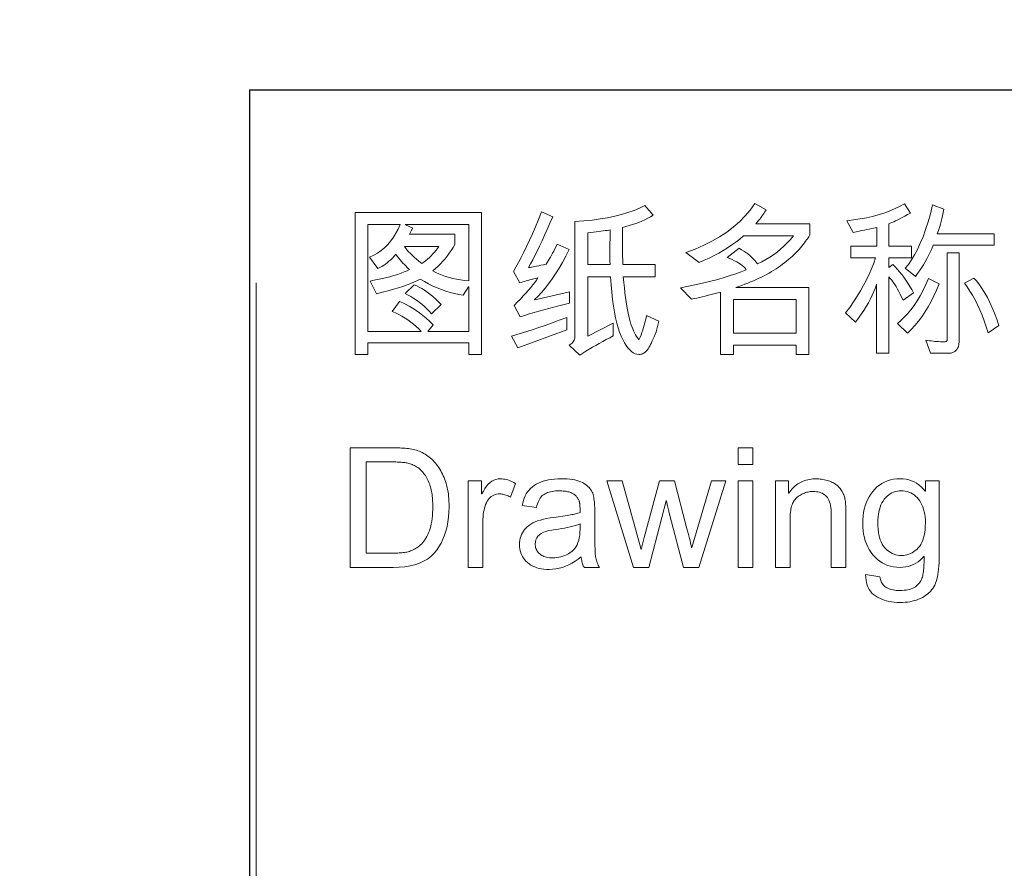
# Model space of a CAD drawing. Header units: millimetres. Extents: x 2984 to 3412, y -1556 to -1253.
# Tile 4 of 53: x 3180 to 3198, y -1508 to -1493. Entities that reach past the tile are written whole.
import ezdxf
from ezdxf import colors
from ezdxf.entities.mleader import LeaderData, LeaderLine
from ezdxf.math import Vec2, Vec3

# ---------------------------------------------------------------- set-up
doc = ezdxf.new("R2010")
doc.units = ezdxf.units.MM
doc.styles.get("Standard").update_dxf_attribs({"font": 'AcadEref.ttf'})

msp = doc.modelspace()

# ---------------------------------------------------------------- linework, layer by layer
at = {"color": 7, "lineweight": 25}
for p, q in [((3184.235, -1493.888), (3397.355, -1493.888)), ((3184.235, -1541.408), (3184.235, -1493.888))]:
    msp.add_line(p, q, dxfattribs=at)
at = {"color": 7, "lineweight": 13}
msp.add_line((3184.349, -1497.371), (3184.349, -1541.235), dxfattribs=at)
for points in [[(3194.342, -1496.502), (3194.341, -1496.508), (3194.337, -1496.517), (3194.331, -1496.528), (3194.323, -1496.542), (3194.313, -1496.559), (3194.3, -1496.578), (3194.285, -1496.599), (3194.267, -1496.623), (3194.247, -1496.65), (3194.225, -1496.679), (3194.201, -1496.71), (3194.175, -1496.74), (3194.149, -1496.77), (3194.121, -1496.8), (3194.092, -1496.83), (3194.061, -1496.86), (3194.03, -1496.89), (3193.997, -1496.919), (3193.963, -1496.948), (3193.927, -1496.978), (3193.891, -1497.007), (3193.853, -1497.035), (3193.814, -1497.063), (3193.775, -1497.09), (3193.734, -1497.117), (3193.693, -1497.144), (3193.65, -1497.17), (3193.607, -1497.195), (3193.562, -1497.22), (3193.517, -1497.244), (3193.47, -1497.268), (3193.423, -1497.291), (3193.375, -1497.314), (3193.325, -1497.336), (3193.275, -1497.357), (3193.224, -1497.378), (3193.171, -1497.398), (3193.118, -1497.418), (3193.064, -1497.437), (3193.009, -1497.455), (3194.324, -1497.455), (3194.324, -1498.668), (3194.094, -1498.668), (3194.094, -1498.5), (3192.963, -1498.5), (3192.963, -1498.668), (3192.733, -1498.668), (3192.733, -1497.539), (3192.656, -1497.56), (3192.584, -1497.579), (3192.517, -1497.596), (3192.456, -1497.612), (3192.401, -1497.625), (3192.351, -1497.637), (3192.306, -1497.647), (3192.267, -1497.655), (3192.234, -1497.661), (3192.206, -1497.666), (3192.01, -1497.461), (3192.156, -1497.433), (3192.296, -1497.404), (3192.43, -1497.373), (3192.558, -1497.342), (3192.68, -1497.31), (3192.795, -1497.277), (3192.905, -1497.243), (3193.008, -1497.208), (3193.105, -1497.172), (3193.196, -1497.135), (3193.174, -1497.11), (3193.15, -1497.085), (3193.123, -1497.061), (3193.093, -1497.038), (3193.06, -1497.015), (3193.024, -1496.994), (3192.985, -1496.973), (3192.943, -1496.952), (3192.899, -1496.933), (3192.851, -1496.914), (3193.065, -1496.749), (3193.108, -1496.774), (3193.15, -1496.799), (3193.189, -1496.825), (3193.226, -1496.852), (3193.261, -1496.88), (3193.293, -1496.908), (3193.323, -1496.938), (3193.351, -1496.969), (3193.377, -1497), (3193.4, -1497.032), (3193.476, -1496.995), (3193.548, -1496.954), (3193.619, -1496.911), (3193.687, -1496.865), (3193.753, -1496.816), (3193.816, -1496.763), (3193.877, -1496.708), (3193.936, -1496.65), (3193.992, -1496.589), (3194.046, -1496.525), (3193.147, -1496.525), (3193.079, -1496.582), (3193.009, -1496.636), (3192.936, -1496.689), (3192.86, -1496.74), (3192.781, -1496.789), (3192.7, -1496.836), (3192.616, -1496.881), (3192.529, -1496.925), (3192.439, -1496.966), (3192.347, -1497.006), (3192.108, -1496.824), (3192.273, -1496.763), (3192.43, -1496.695), (3192.576, -1496.621), (3192.714, -1496.542), (3192.843, -1496.457), (3192.962, -1496.366), (3193.073, -1496.269), (3193.174, -1496.166), (3193.266, -1496.058), (3193.349, -1495.943), (3193.557, -1496.052), (3193.543, -1496.075), (3193.528, -1496.098), (3193.513, -1496.122), (3193.496, -1496.147), (3193.477, -1496.172), (3193.458, -1496.197), (3193.438, -1496.224), (3193.416, -1496.25), (3193.393, -1496.278), (3193.37, -1496.306), (3194.342, -1496.306)], [(3196.216, -1497.555), (3196.026, -1497.685), (3196.001, -1497.631), (3195.977, -1497.58), (3195.952, -1497.531), (3195.926, -1497.485), (3195.9, -1497.441), (3195.875, -1497.4), (3195.848, -1497.362), (3195.822, -1497.326), (3195.795, -1497.293), (3195.768, -1497.262), (3195.768, -1498.644), (3195.549, -1498.644), (3195.549, -1497.395), (3195.526, -1497.461), (3195.5, -1497.529), (3195.471, -1497.596), (3195.438, -1497.664), (3195.402, -1497.732), (3195.362, -1497.801), (3195.319, -1497.87), (3195.272, -1497.94), (3195.222, -1498.01), (3195.169, -1498.08), (3194.99, -1497.916), (3195.064, -1497.816), (3195.133, -1497.716), (3195.198, -1497.616), (3195.259, -1497.516), (3195.315, -1497.417), (3195.367, -1497.317), (3195.414, -1497.218), (3195.458, -1497.118), (3195.496, -1497.019), (3195.531, -1496.92), (3195.085, -1496.92), (3195.085, -1496.712), (3195.552, -1496.712), (3195.552, -1496.372), (3195.522, -1496.379), (3195.49, -1496.386), (3195.455, -1496.394), (3195.417, -1496.402), (3195.375, -1496.411), (3195.331, -1496.42), (3195.283, -1496.43), (3195.233, -1496.44), (3195.179, -1496.451), (3195.123, -1496.462), (3195.014, -1496.251), (3195.134, -1496.238), (3195.251, -1496.22), (3195.364, -1496.199), (3195.473, -1496.174), (3195.579, -1496.146), (3195.68, -1496.113), (3195.778, -1496.077), (3195.872, -1496.037), (3195.963, -1495.994), (3196.05, -1495.946), (3196.159, -1496.113), (3196.107, -1496.142), (3196.059, -1496.17), (3196.013, -1496.195), (3195.97, -1496.217), (3195.929, -1496.238), (3195.892, -1496.256), (3195.857, -1496.272), (3195.824, -1496.285), (3195.795, -1496.297), (3195.768, -1496.306), (3195.768, -1496.712), (3196.176, -1496.712), (3196.176, -1496.92), (3195.768, -1496.92), (3195.768, -1497.093), (3195.842, -1497.044), (3195.884, -1497.086), (3195.924, -1497.129), (3195.964, -1497.175), (3196.003, -1497.223), (3196.041, -1497.273), (3196.078, -1497.326), (3196.114, -1497.38), (3196.149, -1497.436), (3196.183, -1497.495)], [(3188.419, -1498.665), (3188.189, -1498.665), (3188.189, -1498.457), (3186.364, -1498.457), (3186.364, -1498.665), (3186.137, -1498.665), (3186.137, -1496.1), (3188.419, -1496.1)], [(3190.003, -1497.741), (3189.908, -1497.765), (3189.814, -1497.788), (3189.722, -1497.812), (3189.631, -1497.837), (3189.541, -1497.861), (3189.453, -1497.886), (3189.366, -1497.91), (3189.28, -1497.935), (3189.196, -1497.96), (3189.113, -1497.985), (3189.004, -1497.784), (3189.063, -1497.724), (3189.118, -1497.666), (3189.17, -1497.61), (3189.219, -1497.557), (3189.264, -1497.506), (3189.305, -1497.457), (3189.343, -1497.41), (3189.377, -1497.365), (3189.408, -1497.323), (3189.436, -1497.283), (3189.397, -1497.292), (3189.36, -1497.301), (3189.324, -1497.31), (3189.289, -1497.319), (3189.255, -1497.328), (3189.223, -1497.337), (3189.192, -1497.347), (3189.163, -1497.356), (3189.134, -1497.365), (3189.107, -1497.374), (3188.992, -1497.165), (3189.038, -1497.089), (3189.085, -1497.007), (3189.132, -1496.917), (3189.181, -1496.82), (3189.232, -1496.716), (3189.283, -1496.604), (3189.335, -1496.486), (3189.389, -1496.36), (3189.443, -1496.228), (3189.499, -1496.088), (3189.704, -1496.182), (3189.653, -1496.298), (3189.604, -1496.409), (3189.556, -1496.515), (3189.51, -1496.614), (3189.465, -1496.709), (3189.422, -1496.798), (3189.381, -1496.881), (3189.341, -1496.959), (3189.303, -1497.032), (3189.266, -1497.098), (3189.281, -1497.096), (3189.3, -1497.093), (3189.322, -1497.089), (3189.349, -1497.084), (3189.378, -1497.078), (3189.412, -1497.071), (3189.449, -1497.064), (3189.49, -1497.055), (3189.535, -1497.046), (3189.583, -1497.035), (3189.602, -1497.006), (3189.621, -1496.976), (3189.641, -1496.944), (3189.66, -1496.91), (3189.681, -1496.875), (3189.701, -1496.837), (3189.721, -1496.799), (3189.742, -1496.758), (3189.763, -1496.716), (3189.785, -1496.673), (3190, -1496.77), (3189.939, -1496.89), (3189.878, -1497.003), (3189.817, -1497.109), (3189.754, -1497.21), (3189.692, -1497.303), (3189.629, -1497.391), (3189.565, -1497.471), (3189.502, -1497.546), (3189.437, -1497.613), (3189.372, -1497.675), (3189.378, -1497.682), (3190.003, -1497.536)], [(3191.616, -1498.062), (3191.569, -1498.255), (3191.551, -1498.302), (3191.533, -1498.345), (3191.516, -1498.385), (3191.5, -1498.422), (3191.484, -1498.456), (3191.468, -1498.487), (3191.454, -1498.515), (3191.439, -1498.54), (3191.426, -1498.561), (3191.413, -1498.58), (3191.4, -1498.596), (3191.386, -1498.61), (3191.372, -1498.623), (3191.357, -1498.634), (3191.341, -1498.644), (3191.325, -1498.651), (3191.308, -1498.657), (3191.291, -1498.661), (3191.273, -1498.664), (3191.254, -1498.665), (3191.221, -1498.661), (3191.188, -1498.652), (3191.155, -1498.635), (3191.123, -1498.612), (3191.092, -1498.582), (3191.06, -1498.546), (3191.029, -1498.503), (3190.999, -1498.454), (3190.968, -1498.398), (3190.938, -1498.335), (3190.91, -1498.265), (3190.883, -1498.187), (3190.859, -1498.1), (3190.837, -1498.006), (3190.817, -1497.902), (3190.799, -1497.791), (3190.783, -1497.671), (3190.769, -1497.543), (3190.758, -1497.407), (3190.748, -1497.262), (3190.334, -1497.262), (3190.334, -1498.336), (3190.796, -1498.1), (3190.796, -1498.33), (3190.731, -1498.364), (3190.667, -1498.398), (3190.604, -1498.433), (3190.542, -1498.467), (3190.481, -1498.502), (3190.421, -1498.536), (3190.361, -1498.571), (3190.303, -1498.606), (3190.246, -1498.641), (3190.19, -1498.676), (3189.997, -1498.5), (3190.017, -1498.487), (3190.036, -1498.474), (3190.052, -1498.459), (3190.066, -1498.444), (3190.078, -1498.427), (3190.087, -1498.409), (3190.095, -1498.39), (3190.1, -1498.37), (3190.103, -1498.349), (3190.104, -1498.327), (3190.104, -1496.266), (3190.262, -1496.255), (3190.413, -1496.239), (3190.557, -1496.22), (3190.693, -1496.197), (3190.823, -1496.17), (3190.945, -1496.139), (3191.061, -1496.104), (3191.17, -1496.065), (3191.271, -1496.022), (3191.366, -1495.976), (3191.517, -1496.151), (3191.468, -1496.18), (3191.417, -1496.208), (3191.365, -1496.233), (3191.312, -1496.258), (3191.257, -1496.281), (3191.201, -1496.302), (3191.143, -1496.322), (3191.084, -1496.34), (3191.024, -1496.357), (3190.962, -1496.372), (3190.962, -1496.488), (3190.962, -1496.593), (3190.963, -1496.687), (3190.963, -1496.771), (3190.963, -1496.843), (3190.964, -1496.904), (3190.965, -1496.955), (3190.966, -1496.994), (3190.967, -1497.023), (3190.968, -1497.041), (3191.553, -1497.041), (3191.553, -1497.262), (3190.977, -1497.262), (3190.986, -1497.365), (3190.996, -1497.461), (3191.006, -1497.552), (3191.016, -1497.638), (3191.027, -1497.717), (3191.038, -1497.791), (3191.05, -1497.858), (3191.062, -1497.92), (3191.074, -1497.976), (3191.087, -1498.027), (3191.101, -1498.073), (3191.115, -1498.118), (3191.13, -1498.16), (3191.146, -1498.2), (3191.162, -1498.239), (3191.18, -1498.275), (3191.198, -1498.309), (3191.217, -1498.341), (3191.237, -1498.371), (3191.258, -1498.399), (3191.278, -1498.355), (3191.296, -1498.311), (3191.313, -1498.267), (3191.328, -1498.223), (3191.343, -1498.18), (3191.356, -1498.136), (3191.368, -1498.092), (3191.379, -1498.049), (3191.388, -1498.005), (3191.397, -1497.962)], [(3197.67, -1496.695), (3196.568, -1496.695), (3196.543, -1496.758), (3196.516, -1496.819), (3196.487, -1496.879), (3196.457, -1496.937), (3196.426, -1496.994), (3196.394, -1497.05), (3196.36, -1497.104), (3196.325, -1497.156), (3196.289, -1497.207), (3196.252, -1497.256), (3196.064, -1497.11), (3196.123, -1497.039), (3196.18, -1496.959), (3196.235, -1496.869), (3196.288, -1496.769), (3196.338, -1496.659), (3196.387, -1496.54), (3196.433, -1496.411), (3196.477, -1496.273), (3196.52, -1496.125), (3196.559, -1495.967), (3196.761, -1496.042), (3196.749, -1496.104), (3196.737, -1496.161), (3196.725, -1496.215), (3196.713, -1496.265), (3196.701, -1496.312), (3196.689, -1496.354), (3196.678, -1496.393), (3196.666, -1496.428), (3196.655, -1496.46), (3196.643, -1496.487), (3197.67, -1496.487)], [(3188.189, -1498.249), (3188.189, -1497.446), (3188.183, -1497.446), (3188.083, -1497.594), (3188.006, -1497.581), (3187.928, -1497.565), (3187.851, -1497.545), (3187.774, -1497.522), (3187.696, -1497.495), (3187.619, -1497.464), (3187.541, -1497.43), (3187.463, -1497.392), (3187.386, -1497.35), (3187.308, -1497.305), (3187.26, -1497.331), (3187.205, -1497.357), (3187.143, -1497.383), (3187.074, -1497.409), (3186.999, -1497.436), (3186.917, -1497.462), (3186.828, -1497.489), (3186.732, -1497.516), (3186.629, -1497.543), (3186.52, -1497.57), (3186.409, -1497.34), (3186.506, -1497.321), (3186.597, -1497.302), (3186.683, -1497.282), (3186.762, -1497.262), (3186.836, -1497.241), (3186.904, -1497.22), (3186.966, -1497.198), (3187.023, -1497.176), (3187.073, -1497.153), (3187.118, -1497.129), (3187.095, -1497.111), (3187.072, -1497.09), (3187.048, -1497.068), (3187.024, -1497.043), (3186.999, -1497.017), (3186.974, -1496.989), (3186.949, -1496.959), (3186.923, -1496.927), (3186.897, -1496.893), (3186.87, -1496.857), (3186.84, -1496.892), (3186.809, -1496.925), (3186.778, -1496.955), (3186.747, -1496.984), (3186.715, -1497.011), (3186.682, -1497.035), (3186.649, -1497.058), (3186.616, -1497.078), (3186.582, -1497.097), (3186.548, -1497.113), (3186.396, -1496.911), (3186.471, -1496.875), (3186.541, -1496.834), (3186.608, -1496.787), (3186.669, -1496.735), (3186.726, -1496.679), (3186.779, -1496.617), (3186.827, -1496.551), (3186.871, -1496.479), (3186.911, -1496.402), (3186.946, -1496.321), (3186.366, -1496.321), (3186.366, -1498.249), (3187.329, -1498.249), (3187.284, -1498.204), (3187.238, -1498.161), (3187.19, -1498.119), (3187.14, -1498.08), (3187.089, -1498.043), (3187.036, -1498.008), (3186.981, -1497.974), (3186.925, -1497.943), (3186.867, -1497.914), (3186.807, -1497.887), (3186.937, -1497.708), (3186.995, -1497.733), (3187.054, -1497.761), (3187.114, -1497.793), (3187.174, -1497.829), (3187.235, -1497.869), (3187.296, -1497.913), (3187.358, -1497.961), (3187.42, -1498.013), (3187.483, -1498.068), (3187.547, -1498.128), (3187.449, -1498.249)], [(3188.189, -1497.334), (3188.189, -1496.321), (3187.043, -1496.321), (3187.043, -1496.326), (3187.175, -1496.384), (3187.171, -1496.393), (3187.166, -1496.403), (3187.161, -1496.413), (3187.156, -1496.423), (3187.15, -1496.434), (3187.144, -1496.445), (3187.137, -1496.457), (3187.13, -1496.47), (3187.123, -1496.483), (3187.115, -1496.496), (3187.933, -1496.496), (3187.933, -1496.683), (3187.903, -1496.737), (3187.87, -1496.789), (3187.836, -1496.84), (3187.8, -1496.889), (3187.761, -1496.938), (3187.721, -1496.984), (3187.678, -1497.029), (3187.633, -1497.073), (3187.587, -1497.115), (3187.538, -1497.156), (3187.591, -1497.185), (3187.647, -1497.212), (3187.706, -1497.236), (3187.767, -1497.257), (3187.831, -1497.276), (3187.897, -1497.293), (3187.966, -1497.307), (3188.038, -1497.319), (3188.112, -1497.328)], [(3190.742, -1496.416), (3190.714, -1496.421), (3190.683, -1496.426), (3190.649, -1496.43), (3190.612, -1496.436), (3190.573, -1496.441), (3190.53, -1496.447), (3190.486, -1496.452), (3190.438, -1496.458), (3190.388, -1496.464), (3190.334, -1496.471), (3190.334, -1497.041), (3190.738, -1497.041), (3190.737, -1497.02), (3190.736, -1496.998), (3190.736, -1496.976), (3190.735, -1496.954), (3190.735, -1496.931), (3190.734, -1496.908), (3190.734, -1496.884), (3190.734, -1496.86), (3190.734, -1496.836), (3190.734, -1496.811), (3190.734, -1496.78), (3190.734, -1496.748), (3190.734, -1496.713), (3190.735, -1496.677), (3190.736, -1496.638), (3190.737, -1496.598), (3190.738, -1496.555), (3190.739, -1496.511), (3190.741, -1496.465)], [(3187.645, -1496.715), (3187.024, -1496.715), (3187.037, -1496.735), (3187.055, -1496.758), (3187.077, -1496.783), (3187.102, -1496.81), (3187.132, -1496.84), (3187.165, -1496.873), (3187.202, -1496.907), (3187.243, -1496.945), (3187.288, -1496.984), (3187.337, -1497.026), (3187.374, -1497), (3187.41, -1496.972), (3187.444, -1496.944), (3187.477, -1496.914), (3187.508, -1496.884), (3187.538, -1496.852), (3187.567, -1496.819), (3187.594, -1496.786), (3187.621, -1496.751)], [(3197.037, -1498.448), (3197.036, -1498.465), (3197.035, -1498.481), (3197.032, -1498.497), (3197.028, -1498.512), (3197.024, -1498.526), (3197.018, -1498.54), (3197.011, -1498.553), (3197.003, -1498.566), (3196.994, -1498.577), (3196.984, -1498.589), (3196.973, -1498.599), (3196.961, -1498.609), (3196.949, -1498.617), (3196.936, -1498.624), (3196.923, -1498.63), (3196.909, -1498.635), (3196.894, -1498.639), (3196.879, -1498.642), (3196.863, -1498.644), (3196.847, -1498.644), (3196.523, -1498.644), (3196.439, -1498.405), (3196.471, -1498.411), (3196.503, -1498.417), (3196.535, -1498.421), (3196.568, -1498.425), (3196.601, -1498.429), (3196.634, -1498.431), (3196.668, -1498.434), (3196.702, -1498.435), (3196.736, -1498.436), (3196.77, -1498.436), (3196.78, -1498.436), (3196.789, -1498.435), (3196.796, -1498.433), (3196.803, -1498.43), (3196.809, -1498.427), (3196.813, -1498.423), (3196.817, -1498.418), (3196.82, -1498.413), (3196.821, -1498.406), (3196.822, -1498.399), (3196.822, -1496.83), (3197.037, -1496.83)], [(3196.677, -1497.392), (3196.631, -1497.503), (3196.582, -1497.61), (3196.531, -1497.711), (3196.477, -1497.807), (3196.421, -1497.899), (3196.363, -1497.985), (3196.303, -1498.066), (3196.24, -1498.142), (3196.175, -1498.213), (3196.107, -1498.279), (3195.923, -1498.106), (3195.986, -1498.054), (3196.048, -1497.995), (3196.109, -1497.929), (3196.167, -1497.858), (3196.225, -1497.78), (3196.28, -1497.695), (3196.334, -1497.605), (3196.387, -1497.507), (3196.438, -1497.404), (3196.487, -1497.294)], [(3197.757, -1498.14), (3197.561, -1498.276), (3197.527, -1498.164), (3197.491, -1498.057), (3197.453, -1497.956), (3197.413, -1497.859), (3197.371, -1497.767), (3197.327, -1497.68), (3197.281, -1497.597), (3197.234, -1497.52), (3197.184, -1497.447), (3197.133, -1497.38), (3197.302, -1497.286), (3197.355, -1497.344), (3197.406, -1497.409), (3197.455, -1497.479), (3197.503, -1497.556), (3197.549, -1497.638), (3197.594, -1497.727), (3197.637, -1497.821), (3197.679, -1497.922), (3197.719, -1498.028)], [(3187.688, -1497.763), (3187.516, -1497.932), (3187.474, -1497.886), (3187.432, -1497.841), (3187.387, -1497.799), (3187.342, -1497.759), (3187.294, -1497.722), (3187.246, -1497.686), (3187.196, -1497.653), (3187.144, -1497.622), (3187.091, -1497.593), (3187.037, -1497.567), (3187.202, -1497.409), (3187.247, -1497.427), (3187.293, -1497.449), (3187.339, -1497.475), (3187.386, -1497.504), (3187.435, -1497.538), (3187.484, -1497.575), (3187.534, -1497.616), (3187.584, -1497.661), (3187.636, -1497.71)], [(3194.094, -1498.279), (3194.094, -1497.675), (3192.963, -1497.675), (3192.963, -1498.279)], [(3189.957, -1498.218), (3189.073, -1498.544), (3188.961, -1498.336), (3189.057, -1498.307), (3189.154, -1498.277), (3189.252, -1498.246), (3189.35, -1498.214), (3189.45, -1498.18), (3189.55, -1498.146), (3189.65, -1498.11), (3189.752, -1498.073), (3189.854, -1498.035), (3189.957, -1497.996)], [(3186.047, -1500.349), (3186.792, -1500.349), (3186.831, -1500.349), (3186.869, -1500.35), (3186.905, -1500.351), (3186.94, -1500.352), (3186.975, -1500.354), (3187.008, -1500.356), (3187.04, -1500.359), (3187.071, -1500.362), (3187.101, -1500.365), (3187.13, -1500.369), (3187.158, -1500.373), (3187.186, -1500.379), (3187.213, -1500.386), (3187.241, -1500.394), (3187.268, -1500.403), (3187.295, -1500.413), (3187.322, -1500.425), (3187.348, -1500.437), (3187.374, -1500.451), (3187.4, -1500.466), (3187.426, -1500.482), (3187.45, -1500.499), (3187.475, -1500.518), (3187.498, -1500.537), (3187.521, -1500.558), (3187.543, -1500.58), (3187.565, -1500.603), (3187.586, -1500.627), (3187.606, -1500.652), (3187.626, -1500.679), (3187.644, -1500.706), (3187.662, -1500.735), (3187.68, -1500.764), (3187.696, -1500.794), (3187.712, -1500.825), (3187.726, -1500.856), (3187.74, -1500.888), (3187.754, -1500.922), (3187.766, -1500.956), (3187.777, -1500.99), (3187.788, -1501.026), (3187.797, -1501.064), (3187.805, -1501.103), (3187.813, -1501.143), (3187.819, -1501.185), (3187.824, -1501.229), (3187.828, -1501.273), (3187.83, -1501.32), (3187.832, -1501.368), (3187.833, -1501.417), (3187.83, -1501.511), (3187.823, -1501.601), (3187.812, -1501.688), (3187.796, -1501.772), (3187.776, -1501.852), (3187.751, -1501.929), (3187.721, -1502.002), (3187.687, -1502.072), (3187.649, -1502.138), (3187.606, -1502.202), (3187.557, -1502.26), (3187.502, -1502.312), (3187.44, -1502.358), (3187.372, -1502.398), (3187.297, -1502.432), (3187.216, -1502.46), (3187.128, -1502.481), (3187.033, -1502.497), (3186.932, -1502.506), (3186.825, -1502.509), (3186.047, -1502.509)], [(3193.314, -1500.649), (3193.048, -1500.649), (3193.048, -1500.349), (3193.314, -1500.349)], [(3186.333, -1502.252), (3186.795, -1502.252), (3186.823, -1502.252), (3186.851, -1502.252), (3186.877, -1502.251), (3186.904, -1502.25), (3186.929, -1502.248), (3186.954, -1502.246), (3186.978, -1502.244), (3187.002, -1502.241), (3187.025, -1502.238), (3187.048, -1502.235), (3187.07, -1502.231), (3187.093, -1502.225), (3187.115, -1502.219), (3187.137, -1502.211), (3187.16, -1502.202), (3187.182, -1502.192), (3187.205, -1502.18), (3187.228, -1502.168), (3187.251, -1502.154), (3187.273, -1502.139), (3187.296, -1502.122), (3187.317, -1502.104), (3187.338, -1502.083), (3187.358, -1502.06), (3187.378, -1502.036), (3187.396, -1502.009), (3187.414, -1501.981), (3187.431, -1501.95), (3187.447, -1501.917), (3187.463, -1501.883), (3187.477, -1501.846), (3187.49, -1501.807), (3187.501, -1501.765), (3187.511, -1501.722), (3187.519, -1501.676), (3187.526, -1501.627), (3187.531, -1501.577), (3187.535, -1501.524), (3187.537, -1501.469), (3187.538, -1501.411), (3187.538, -1501.379), (3187.537, -1501.347), (3187.535, -1501.316), (3187.533, -1501.285), (3187.531, -1501.254), (3187.527, -1501.224), (3187.524, -1501.195), (3187.519, -1501.165), (3187.515, -1501.137), (3187.509, -1501.108), (3187.503, -1501.08), (3187.496, -1501.053), (3187.487, -1501.026), (3187.478, -1501), (3187.468, -1500.974), (3187.457, -1500.948), (3187.445, -1500.924), (3187.432, -1500.899), (3187.418, -1500.875), (3187.403, -1500.852), (3187.387, -1500.829), (3187.371, -1500.808), (3187.355, -1500.788), (3187.338, -1500.769), (3187.32, -1500.752), (3187.302, -1500.735), (3187.284, -1500.72), (3187.265, -1500.707), (3187.245, -1500.694), (3187.225, -1500.683), (3187.205, -1500.672), (3187.186, -1500.663), (3187.166, -1500.654), (3187.146, -1500.646), (3187.127, -1500.639), (3187.107, -1500.633), (3187.088, -1500.628), (3187.068, -1500.623), (3187.049, -1500.62), (3187.03, -1500.617), (3187.011, -1500.615), (3186.99, -1500.613), (3186.968, -1500.611), (3186.946, -1500.609), (3186.922, -1500.608), (3186.897, -1500.607), (3186.871, -1500.606), (3186.844, -1500.606), (3186.816, -1500.605), (3186.786, -1500.605), (3186.333, -1500.605)], [(3189.029, -1500.994), (3188.938, -1501.239), (3188.918, -1501.228), (3188.898, -1501.218), (3188.879, -1501.209), (3188.859, -1501.202), (3188.84, -1501.196), (3188.821, -1501.19), (3188.802, -1501.186), (3188.782, -1501.184), (3188.763, -1501.182), (3188.745, -1501.181), (3188.716, -1501.183), (3188.688, -1501.187), (3188.662, -1501.193), (3188.637, -1501.203), (3188.614, -1501.215), (3188.592, -1501.229), (3188.572, -1501.247), (3188.553, -1501.267), (3188.535, -1501.289), (3188.519, -1501.315), (3188.505, -1501.342), (3188.492, -1501.372), (3188.48, -1501.404), (3188.47, -1501.438), (3188.462, -1501.475), (3188.455, -1501.513), (3188.449, -1501.554), (3188.446, -1501.596), (3188.443, -1501.641), (3188.443, -1501.688), (3188.443, -1502.509), (3188.177, -1502.509), (3188.177, -1500.946), (3188.419, -1500.946), (3188.419, -1501.181), (3188.425, -1501.181), (3188.451, -1501.13), (3188.479, -1501.084), (3188.508, -1501.043), (3188.539, -1501.008), (3188.571, -1500.978), (3188.605, -1500.954), (3188.64, -1500.935), (3188.678, -1500.921), (3188.716, -1500.913), (3188.756, -1500.91), (3188.783, -1500.911), (3188.811, -1500.914), (3188.838, -1500.918), (3188.865, -1500.924), (3188.892, -1500.931), (3188.92, -1500.94), (3188.947, -1500.951), (3188.974, -1500.964), (3189.002, -1500.978)], [(3190.547, -1502.509), (3190.268, -1502.509), (3190.261, -1502.494), (3190.254, -1502.478), (3190.247, -1502.46), (3190.241, -1502.443), (3190.235, -1502.424), (3190.23, -1502.404), (3190.225, -1502.383), (3190.221, -1502.362), (3190.217, -1502.339), (3190.214, -1502.316), (3190.16, -1502.359), (3190.105, -1502.399), (3190.05, -1502.433), (3189.993, -1502.463), (3189.936, -1502.488), (3189.878, -1502.509), (3189.819, -1502.525), (3189.759, -1502.536), (3189.699, -1502.543), (3189.637, -1502.546), (3189.589, -1502.544), (3189.543, -1502.541), (3189.498, -1502.534), (3189.456, -1502.526), (3189.416, -1502.515), (3189.378, -1502.501), (3189.342, -1502.485), (3189.308, -1502.466), (3189.277, -1502.445), (3189.247, -1502.422), (3189.22, -1502.396), (3189.196, -1502.369), (3189.174, -1502.34), (3189.156, -1502.31), (3189.14, -1502.278), (3189.127, -1502.245), (3189.117, -1502.21), (3189.11, -1502.173), (3189.105, -1502.135), (3189.104, -1502.095), (3189.105, -1502.057), (3189.11, -1502.02), (3189.116, -1501.984), (3189.126, -1501.95), (3189.139, -1501.917), (3189.154, -1501.886), (3189.172, -1501.856), (3189.192, -1501.827), (3189.216, -1501.8), (3189.242, -1501.774), (3189.271, -1501.75), (3189.305, -1501.727), (3189.343, -1501.706), (3189.384, -1501.687), (3189.43, -1501.67), (3189.48, -1501.654), (3189.534, -1501.639), (3189.592, -1501.627), (3189.654, -1501.616), (3189.72, -1501.607), (3189.967, -1501.57), (3189.995, -1501.566), (3190.021, -1501.561), (3190.046, -1501.556), (3190.071, -1501.551), (3190.094, -1501.546), (3190.116, -1501.54), (3190.138, -1501.534), (3190.158, -1501.528), (3190.177, -1501.522), (3190.196, -1501.516), (3190.196, -1501.493), (3190.196, -1501.471), (3190.195, -1501.45), (3190.195, -1501.431), (3190.194, -1501.414), (3190.193, -1501.398), (3190.192, -1501.383), (3190.191, -1501.37), (3190.19, -1501.358), (3190.188, -1501.347), (3190.187, -1501.337), (3190.184, -1501.327), (3190.181, -1501.317), (3190.178, -1501.307), (3190.174, -1501.297), (3190.169, -1501.286), (3190.164, -1501.276), (3190.158, -1501.266), (3190.152, -1501.255), (3190.145, -1501.245), (3190.137, -1501.234), (3190.129, -1501.224), (3190.119, -1501.215), (3190.109, -1501.205), (3190.098, -1501.197), (3190.086, -1501.188), (3190.073, -1501.18), (3190.059, -1501.173), (3190.045, -1501.166), (3190.029, -1501.159), (3190.013, -1501.153), (3189.995, -1501.147), (3189.977, -1501.143), (3189.957, -1501.138), (3189.936, -1501.135), (3189.914, -1501.132), (3189.891, -1501.13), (3189.867, -1501.128), (3189.842, -1501.127), (3189.816, -1501.127), (3189.782, -1501.127), (3189.75, -1501.129), (3189.72, -1501.132), (3189.69, -1501.137), (3189.663, -1501.143), (3189.636, -1501.15), (3189.611, -1501.158), (3189.588, -1501.167), (3189.566, -1501.178), (3189.545, -1501.19), (3189.526, -1501.204), (3189.508, -1501.22), (3189.491, -1501.238), (3189.476, -1501.258), (3189.462, -1501.281), (3189.449, -1501.305), (3189.437, -1501.332), (3189.426, -1501.361), (3189.417, -1501.392), (3189.409, -1501.426), (3189.15, -1501.392), (3189.16, -1501.345), (3189.172, -1501.301), (3189.187, -1501.259), (3189.205, -1501.219), (3189.226, -1501.182), (3189.249, -1501.147), (3189.275, -1501.114), (3189.304, -1501.084), (3189.335, -1501.056), (3189.369, -1501.031), (3189.406, -1501.008), (3189.445, -1500.987), (3189.487, -1500.969), (3189.532, -1500.954), (3189.579, -1500.94), (3189.629, -1500.929), (3189.682, -1500.921), (3189.737, -1500.915), (3189.795, -1500.911), (3189.856, -1500.91), (3189.91, -1500.911), (3189.962, -1500.913), (3190.011, -1500.918), (3190.057, -1500.923), (3190.1, -1500.931), (3190.139, -1500.94), (3190.176, -1500.951), (3190.21, -1500.963), (3190.241, -1500.978), (3190.269, -1500.993), (3190.294, -1501.01), (3190.317, -1501.028), (3190.339, -1501.046), (3190.358, -1501.066), (3190.375, -1501.085), (3190.39, -1501.106), (3190.404, -1501.127), (3190.415, -1501.149), (3190.424, -1501.171), (3190.431, -1501.195), (3190.437, -1501.219), (3190.442, -1501.244), (3190.446, -1501.271), (3190.45, -1501.3), (3190.454, -1501.329), (3190.456, -1501.36), (3190.458, -1501.393), (3190.46, -1501.427), (3190.461, -1501.462), (3190.461, -1501.498), (3190.461, -1501.855), (3190.461, -1501.918), (3190.462, -1501.976), (3190.462, -1502.031), (3190.463, -1502.081), (3190.464, -1502.127), (3190.466, -1502.168), (3190.467, -1502.205), (3190.469, -1502.238), (3190.471, -1502.267), (3190.474, -1502.291), (3190.477, -1502.314), (3190.481, -1502.336), (3190.485, -1502.358), (3190.491, -1502.38), (3190.498, -1502.401), (3190.506, -1502.423), (3190.515, -1502.445), (3190.524, -1502.466), (3190.535, -1502.488)], [(3194.996, -1502.509), (3194.729, -1502.509), (3194.729, -1501.558), (3194.729, -1501.512), (3194.726, -1501.468), (3194.722, -1501.428), (3194.716, -1501.39), (3194.708, -1501.356), (3194.698, -1501.324), (3194.687, -1501.296), (3194.674, -1501.27), (3194.66, -1501.248), (3194.643, -1501.228), (3194.625, -1501.211), (3194.606, -1501.196), (3194.586, -1501.183), (3194.564, -1501.171), (3194.54, -1501.161), (3194.516, -1501.153), (3194.49, -1501.147), (3194.462, -1501.142), (3194.434, -1501.139), (3194.404, -1501.139), (3194.38, -1501.139), (3194.357, -1501.141), (3194.334, -1501.144), (3194.312, -1501.148), (3194.289, -1501.153), (3194.267, -1501.159), (3194.245, -1501.167), (3194.223, -1501.175), (3194.202, -1501.185), (3194.181, -1501.196), (3194.16, -1501.208), (3194.141, -1501.221), (3194.123, -1501.235), (3194.106, -1501.25), (3194.091, -1501.265), (3194.076, -1501.282), (3194.063, -1501.3), (3194.051, -1501.318), (3194.041, -1501.338), (3194.031, -1501.358), (3194.023, -1501.38), (3194.015, -1501.403), (3194.009, -1501.429), (3194.003, -1501.456), (3193.998, -1501.484), (3193.994, -1501.515), (3193.991, -1501.547), (3193.989, -1501.581), (3193.987, -1501.617), (3193.987, -1501.654), (3193.987, -1502.509), (3193.722, -1502.509), (3193.722, -1500.946), (3193.96, -1500.946), (3193.96, -1501.167), (3193.966, -1501.167), (3193.983, -1501.142), (3194.001, -1501.118), (3194.02, -1501.095), (3194.04, -1501.074), (3194.06, -1501.054), (3194.081, -1501.036), (3194.103, -1501.018), (3194.126, -1501.002), (3194.149, -1500.988), (3194.173, -1500.974), (3194.198, -1500.962), (3194.224, -1500.951), (3194.251, -1500.942), (3194.278, -1500.933), (3194.306, -1500.926), (3194.335, -1500.92), (3194.365, -1500.916), (3194.395, -1500.913), (3194.426, -1500.911), (3194.458, -1500.91), (3194.483, -1500.911), (3194.508, -1500.912), (3194.532, -1500.914), (3194.557, -1500.917), (3194.581, -1500.921), (3194.606, -1500.926), (3194.63, -1500.932), (3194.655, -1500.938), (3194.679, -1500.946), (3194.703, -1500.954), (3194.727, -1500.964), (3194.749, -1500.974), (3194.771, -1500.985), (3194.791, -1500.997), (3194.811, -1501.01), (3194.829, -1501.023), (3194.846, -1501.038), (3194.863, -1501.053), (3194.878, -1501.07), (3194.892, -1501.087), (3194.905, -1501.105), (3194.918, -1501.123), (3194.929, -1501.141), (3194.939, -1501.16), (3194.948, -1501.178), (3194.956, -1501.197), (3194.963, -1501.217), (3194.969, -1501.236), (3194.974, -1501.256), (3194.978, -1501.276), (3194.982, -1501.296), (3194.985, -1501.318), (3194.988, -1501.342), (3194.99, -1501.367), (3194.992, -1501.393), (3194.993, -1501.421), (3194.995, -1501.45), (3194.995, -1501.481), (3194.996, -1501.513), (3194.996, -1501.547)], [(3196.677, -1502.298), (3196.677, -1502.363), (3196.675, -1502.425), (3196.671, -1502.483), (3196.667, -1502.538), (3196.661, -1502.589), (3196.653, -1502.637), (3196.645, -1502.682), (3196.635, -1502.723), (3196.624, -1502.761), (3196.611, -1502.795), (3196.597, -1502.828), (3196.58, -1502.858), (3196.562, -1502.887), (3196.541, -1502.915), (3196.519, -1502.941), (3196.494, -1502.966), (3196.468, -1502.99), (3196.439, -1503.012), (3196.408, -1503.032), (3196.375, -1503.051), (3196.341, -1503.068), (3196.305, -1503.084), (3196.268, -1503.098), (3196.229, -1503.109), (3196.189, -1503.12), (3196.148, -1503.128), (3196.106, -1503.134), (3196.062, -1503.139), (3196.017, -1503.141), (3195.97, -1503.142), (3195.918, -1503.141), (3195.868, -1503.138), (3195.819, -1503.132), (3195.772, -1503.124), (3195.727, -1503.113), (3195.684, -1503.1), (3195.642, -1503.085), (3195.602, -1503.067), (3195.564, -1503.047), (3195.528, -1503.024), (3195.494, -1502.999), (3195.464, -1502.971), (3195.438, -1502.94), (3195.415, -1502.906), (3195.395, -1502.869), (3195.38, -1502.829), (3195.367, -1502.786), (3195.358, -1502.74), (3195.353, -1502.691), (3195.351, -1502.638), (3195.609, -1502.678), (3195.613, -1502.702), (3195.618, -1502.725), (3195.625, -1502.747), (3195.633, -1502.767), (3195.642, -1502.787), (3195.654, -1502.804), (3195.666, -1502.821), (3195.68, -1502.837), (3195.696, -1502.851), (3195.713, -1502.864), (3195.732, -1502.876), (3195.752, -1502.886), (3195.773, -1502.895), (3195.796, -1502.903), (3195.821, -1502.91), (3195.847, -1502.916), (3195.875, -1502.92), (3195.904, -1502.923), (3195.935, -1502.925), (3195.967, -1502.926), (3196.007, -1502.925), (3196.045, -1502.922), (3196.081, -1502.918), (3196.114, -1502.912), (3196.146, -1502.905), (3196.175, -1502.896), (3196.202, -1502.885), (3196.226, -1502.872), (3196.249, -1502.858), (3196.269, -1502.842), (3196.288, -1502.825), (3196.305, -1502.807), (3196.32, -1502.788), (3196.334, -1502.769), (3196.346, -1502.749), (3196.357, -1502.728), (3196.367, -1502.706), (3196.375, -1502.684), (3196.381, -1502.661), (3196.386, -1502.637), (3196.39, -1502.612), (3196.394, -1502.585), (3196.397, -1502.556), (3196.4, -1502.526), (3196.402, -1502.493), (3196.404, -1502.459), (3196.406, -1502.423), (3196.407, -1502.385), (3196.407, -1502.346), (3196.408, -1502.304), (3196.372, -1502.343), (3196.335, -1502.378), (3196.296, -1502.408), (3196.255, -1502.435), (3196.213, -1502.458), (3196.168, -1502.476), (3196.122, -1502.49), (3196.074, -1502.501), (3196.025, -1502.507), (3195.973, -1502.509), (3195.913, -1502.507), (3195.856, -1502.5), (3195.801, -1502.489), (3195.748, -1502.473), (3195.698, -1502.452), (3195.65, -1502.428), (3195.605, -1502.398), (3195.562, -1502.365), (3195.521, -1502.326), (3195.483, -1502.283), (3195.448, -1502.237), (3195.417, -1502.188), (3195.389, -1502.138), (3195.365, -1502.084), (3195.344, -1502.028), (3195.328, -1501.97), (3195.315, -1501.91), (3195.306, -1501.847), (3195.3, -1501.782), (3195.298, -1501.715), (3195.3, -1501.647), (3195.305, -1501.581), (3195.314, -1501.518), (3195.327, -1501.457), (3195.343, -1501.399), (3195.363, -1501.342), (3195.386, -1501.288), (3195.413, -1501.237), (3195.444, -1501.187), (3195.478, -1501.14), (3195.515, -1501.096), (3195.555, -1501.057), (3195.598, -1501.023), (3195.644, -1500.993), (3195.692, -1500.968), (3195.744, -1500.947), (3195.798, -1500.931), (3195.854, -1500.919), (3195.914, -1500.912), (3195.976, -1500.91), (3196.03, -1500.912), (3196.083, -1500.919), (3196.133, -1500.93), (3196.181, -1500.946), (3196.227, -1500.966), (3196.271, -1500.99), (3196.313, -1501.019), (3196.353, -1501.053), (3196.391, -1501.09), (3196.427, -1501.133), (3196.433, -1501.133), (3196.433, -1500.946), (3196.677, -1500.946)], [(3192.83, -1500.946), (3192.34, -1502.509), (3192.064, -1502.509), (3191.817, -1501.57), (3191.816, -1501.569), (3191.815, -1501.565), (3191.813, -1501.559), (3191.811, -1501.55), (3191.808, -1501.539), (3191.805, -1501.525), (3191.801, -1501.508), (3191.796, -1501.489), (3191.791, -1501.468), (3191.786, -1501.444), (3191.78, -1501.419), (3191.775, -1501.397), (3191.771, -1501.378), (3191.767, -1501.361), (3191.764, -1501.346), (3191.761, -1501.333), (3191.759, -1501.322), (3191.757, -1501.314), (3191.756, -1501.309), (3191.756, -1501.305), (3191.75, -1501.305), (3191.439, -1502.509), (3191.162, -1502.509), (3190.682, -1500.946), (3190.958, -1500.946), (3191.298, -1502.183), (3191.351, -1501.972), (3191.629, -1500.946), (3191.902, -1500.946), (3192.113, -1501.765), (3192.13, -1501.83), (3192.145, -1501.889), (3192.159, -1501.942), (3192.171, -1501.989), (3192.181, -1502.03), (3192.19, -1502.066), (3192.198, -1502.095), (3192.203, -1502.119), (3192.207, -1502.137), (3192.21, -1502.149), (3192.216, -1502.149), (3192.571, -1500.946)], [(3193.314, -1502.509), (3193.048, -1502.509), (3193.048, -1500.946), (3193.314, -1500.946)], [(3195.998, -1502.292), (3196.032, -1502.291), (3196.064, -1502.287), (3196.096, -1502.28), (3196.128, -1502.271), (3196.158, -1502.259), (3196.188, -1502.244), (3196.217, -1502.226), (3196.245, -1502.206), (3196.272, -1502.183), (3196.299, -1502.157), (3196.324, -1502.129), (3196.346, -1502.096), (3196.366, -1502.06), (3196.383, -1502.02), (3196.397, -1501.977), (3196.409, -1501.93), (3196.418, -1501.879), (3196.425, -1501.825), (3196.428, -1501.767), (3196.43, -1501.706), (3196.429, -1501.651), (3196.425, -1501.599), (3196.419, -1501.55), (3196.41, -1501.503), (3196.398, -1501.458), (3196.385, -1501.417), (3196.368, -1501.378), (3196.35, -1501.341), (3196.328, -1501.308), (3196.305, -1501.276), (3196.279, -1501.248), (3196.252, -1501.222), (3196.224, -1501.2), (3196.195, -1501.181), (3196.165, -1501.164), (3196.133, -1501.151), (3196.1, -1501.14), (3196.066, -1501.133), (3196.031, -1501.128), (3195.995, -1501.127), (3195.958, -1501.128), (3195.923, -1501.133), (3195.888, -1501.141), (3195.855, -1501.151), (3195.824, -1501.165), (3195.794, -1501.182), (3195.765, -1501.202), (3195.738, -1501.225), (3195.712, -1501.251), (3195.688, -1501.28), (3195.665, -1501.312), (3195.645, -1501.346), (3195.627, -1501.382), (3195.612, -1501.421), (3195.599, -1501.462), (3195.588, -1501.505), (3195.58, -1501.55), (3195.574, -1501.598), (3195.571, -1501.648), (3195.569, -1501.7), (3195.571, -1501.76), (3195.574, -1501.816), (3195.581, -1501.87), (3195.589, -1501.92), (3195.6, -1501.966), (3195.614, -1502.01), (3195.63, -1502.05), (3195.649, -1502.087), (3195.67, -1502.12), (3195.694, -1502.15), (3195.719, -1502.177), (3195.746, -1502.201), (3195.774, -1502.223), (3195.802, -1502.241), (3195.832, -1502.257), (3195.863, -1502.269), (3195.895, -1502.279), (3195.928, -1502.287), (3195.963, -1502.291)], [(3190.196, -1501.821), (3190.196, -1501.725), (3190.153, -1501.739), (3190.109, -1501.752), (3190.063, -1501.764), (3190.015, -1501.776), (3189.965, -1501.787), (3189.913, -1501.798), (3189.86, -1501.808), (3189.804, -1501.817), (3189.747, -1501.826), (3189.688, -1501.835), (3189.63, -1501.845), (3189.579, -1501.858), (3189.534, -1501.875), (3189.495, -1501.895), (3189.462, -1501.919), (3189.435, -1501.946), (3189.414, -1501.976), (3189.399, -1502.01), (3189.39, -1502.048), (3189.387, -1502.089), (3189.388, -1502.11), (3189.39, -1502.13), (3189.394, -1502.15), (3189.4, -1502.169), (3189.407, -1502.187), (3189.416, -1502.204), (3189.427, -1502.221), (3189.439, -1502.237), (3189.453, -1502.252), (3189.468, -1502.266), (3189.485, -1502.28), (3189.503, -1502.292), (3189.523, -1502.302), (3189.544, -1502.311), (3189.567, -1502.319), (3189.591, -1502.325), (3189.616, -1502.33), (3189.643, -1502.334), (3189.671, -1502.336), (3189.701, -1502.336), (3189.74, -1502.335), (3189.777, -1502.332), (3189.814, -1502.326), (3189.85, -1502.318), (3189.885, -1502.307), (3189.919, -1502.294), (3189.952, -1502.279), (3189.985, -1502.261), (3190.016, -1502.242), (3190.046, -1502.219), (3190.075, -1502.194), (3190.1, -1502.166), (3190.123, -1502.134), (3190.142, -1502.099), (3190.158, -1502.061), (3190.172, -1502.02), (3190.182, -1501.975), (3190.19, -1501.927), (3190.194, -1501.875)]]:
    msp.add_lwpolyline(points, close=True, dxfattribs=at)

# ---------------------------------------------------------------- leaders
at = {"color": 3}
ml = msp.add_multileader_mtext('Standard', dxfattribs=at)
ml.set_content('{\\fMicrosoft YaHei|b0|i0|c0|p34;1/4-20UMC MOUNTING POINT\\PMAX INSERTION DEPTH 5MM}', color=3)
ml.set_leader_properties()
ml.build(insert=Vec2(0, 0))
ml.multileader.update_dxf_attribs({"text_right_attachment_type": 6, "text_top_attachment_type": 0, "text_bottom_attachment_type": 0, "dogleg_length": 0.36})
ctx = ml.context
ctx.base_point, ctx.char_height, ctx.plane_origin = Vec3(3154.419, -1477.83), 2, Vec3(3152.513, -1464.24)
ctx.right_attachment = 6
notes = []
notes.append((ctx, [(0, (1, 1, 0), (3154.059, -1477.83), (1, 0), 0.36, [(0, [(3152.513, -1464.24)], 256, [])])]))
ctx.mtext.insert, ctx.mtext.flow_direction = Vec3(3156.419, -1476.812), 5
for ctx, leaders in notes:
    for number, flags, end, landing, length, lines in leaders:
        leader = LeaderData()
        leader.index, (leader.has_last_leader_line, leader.has_dogleg_vector, leader.attachment_direction) = number, flags
        leader.last_leader_point, leader.dogleg_vector, leader.dogleg_length = Vec3(end), Vec3(landing), length
        for number, points, colour, breaks in lines:
            line = LeaderLine()
            line.index, line.vertices, line.color, line.breaks = number, Vec3.list(points), colors.encode_raw_color(colour), breaks
            leader.lines.append(line)
        ctx.leaders.append(leader)

doc.saveas('drawing.dxf')
